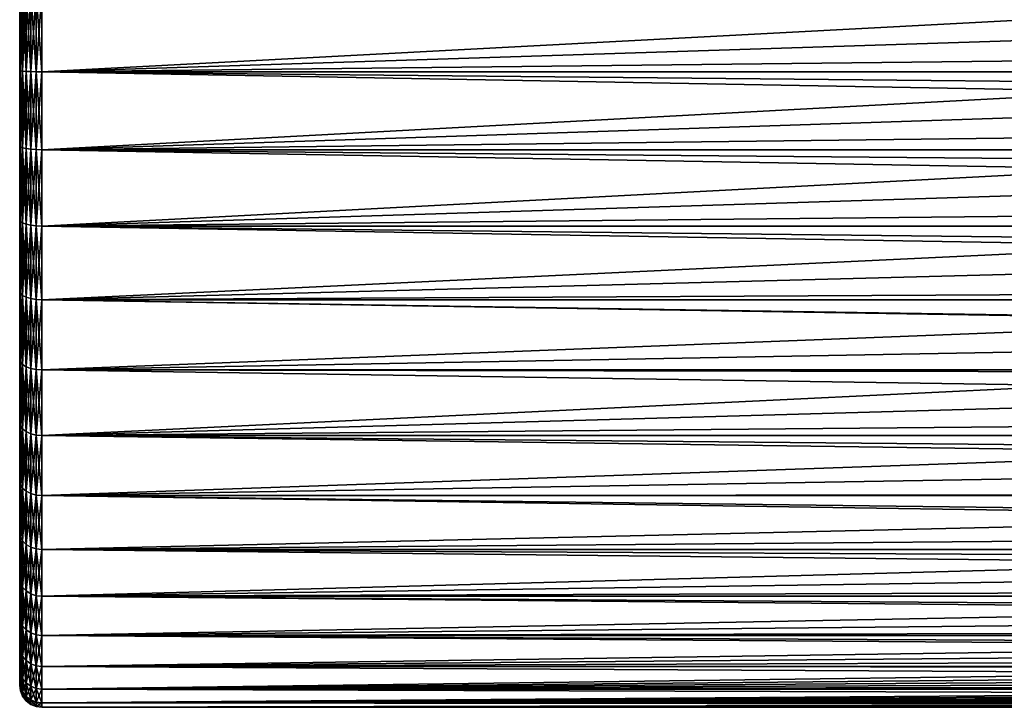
# Model space of a CAD drawing. Header units: metres. Extents: x -160 to 52, y -25 to 25.
# Tile 1 of 166: x -160 to -124, y -24 to 0. Entities that reach past the tile are written whole.
import ezdxf

# ---------------------------------------------------------------- set-up
doc = ezdxf.new("R2010")
doc.units = ezdxf.units.M
doc.layers.add('solid_509094_SW0001', color=7, linetype='CONTINUOUS')

msp = doc.modelspace()

# ---------------------------------------------------------------- linework, layer by layer
at = {"layer": 'solid_509094_SW0001'}
for points in [[(-159.972748, 1.390072, 23.866608), (-160, 1.379268, 23.659805), (-160, -1.379267, 23.659805)], [(-159.972748, -1.390072, 23.866608), (-159.972748, 1.390072, 23.866608), (-160, -1.379267, 23.659805)], [(-159.972748, 1.390072, -23.866608), (-159.972748, -1.390072, -23.866608), (-160, 1.379267, -23.659805)], [(-160, -1.379268, -23.659805), (-160, -1.379267, 23.659805), (-160, 1.379268, 23.659805)], [(-160, 1.379267, -23.659805), (-160, -1.379268, -23.659805), (-160, 1.379268, 23.659805)], [(-159.972748, -1.390072, -23.866608), (-160, -1.379268, -23.659805), (-160, 1.379267, -23.659805)], [(-159.892715, 1.401301, 24.059408), (-159.972748, 1.390072, 23.866608), (-159.972748, -1.390072, 23.866608)], [(-159.892715, -1.401301, 24.059408), (-159.892715, 1.401301, 24.059408), (-159.972748, -1.390072, 23.866608)], [(-159.892715, 1.401301, -24.059408), (-159.892715, -1.401301, -24.059408), (-159.972748, 1.390072, -23.866608)], [(-159.892715, -1.401301, -24.059408), (-159.972748, -1.390072, -23.866608), (-159.972748, 1.390072, -23.866608)], [(-159.765396, 1.410941, 24.224928), (-159.892715, 1.401301, 24.059408), (-159.892715, -1.401301, 24.059408)], [(-159.765396, -1.410941, 24.224928), (-159.765396, 1.410941, 24.224928), (-159.892715, -1.401301, 24.059408)], [(-159.765396, 1.410941, -24.224928), (-159.765396, -1.410941, -24.224928), (-159.892715, 1.401301, -24.059408)], [(-159.765396, -1.410941, -24.224928), (-159.892715, -1.401301, -24.059408), (-159.892715, 1.401301, -24.059408)], [(-159.599457, 1.418335, 24.351866), (-159.765396, 1.410941, 24.224928), (-159.765396, -1.410941, 24.224928)], [(-159.599457, -1.418335, 24.351866), (-159.599457, 1.418335, 24.351866), (-159.765396, -1.410941, 24.224928)], [(-159.599457, 1.418335, -24.351866), (-159.599457, -1.418335, -24.351866), (-159.765396, 1.410941, -24.224928)], [(-159.599457, -1.418335, -24.351866), (-159.765396, -1.410941, -24.224928), (-159.765396, 1.410941, -24.224928)], [(-159.40625, 1.422976, 24.431553), (-159.599457, 1.418335, 24.351866), (-159.599457, -1.418335, 24.351866)], [(-159.40625, -1.422976, 24.431553), (-159.40625, 1.422976, 24.431553), (-159.599457, -1.418335, 24.351866)], [(-159.40625, 1.422976, -24.431553), (-159.40625, -1.422976, -24.431553), (-159.599457, 1.418335, -24.351866)], [(-159.40625, -1.422976, -24.431553), (-159.599457, -1.418335, -24.351866), (-159.599457, 1.418335, -24.351866)], [(-159.40625, 1.422976, -24.431553), (-159.199997, 1.424548, -24.458549), (-159.199997, -1.424548, -24.458549)], [(-159.40625, -1.422976, 24.431553), (-159.199997, -1.424548, 24.458549), (-159.199997, 1.424548, 24.458549)], [(-159.40625, -1.422976, 24.431553), (-159.199997, 1.424548, 24.458549), (-159.40625, 1.422976, 24.431553)], [(-159.40625, 1.422976, -24.431553), (-159.199997, -1.424548, -24.458549), (-159.40625, -1.422976, -24.431553)], [(-159.199997, 1.424548, -24.458549), (-2.2, 1.424548, -24.458549), (-2.2, -1.424548, -24.458549)], [(-159.199997, -1.424548, -24.458549), (-159.199997, 1.424548, -24.458549), (-2.2, -1.424548, -24.458549)], [(-114.552544, 0.929586, 24.482359), (-159.199997, 1.424548, 24.458549), (-159.199997, -1.424548, 24.458549)], [(-114.552544, 0.929586, 24.482359), (-159.199997, -1.424548, 24.458549), (-114.569, 0, 24.5)], [(-114.552544, -0.929586, 24.482359), (-114.569, 0, 24.5), (-159.199997, -1.424548, 24.458549)], [(-114.502769, -1.859722, 24.429316), (-114.552544, -0.929586, 24.482359), (-159.199997, -1.424548, 24.458549)], [(-160, -4.118551, -23.339399), (-160, -4.11855, 23.339399), (-160, -1.379267, 23.659805)], [(-159.972748, -4.151417, 23.543854), (-160, -1.379267, 23.659805), (-160, -4.11855, 23.339399)], [(-160, -1.379268, -23.659805), (-160, -4.118551, -23.339399), (-160, -1.379267, 23.659805)], [(-159.972748, -4.151417, 23.543854), (-159.972748, -1.390072, 23.866608), (-160, -1.379267, 23.659805)], [(-159.972748, -4.151417, -23.543854), (-160, -4.118551, -23.339399), (-160, -1.379268, -23.659805)], [(-159.972748, -1.390072, -23.866608), (-159.972748, -4.151417, -23.543854), (-160, -1.379268, -23.659805)], [(-159.892715, -1.401301, 24.059408), (-159.972748, -1.390072, 23.866608), (-159.972748, -4.151417, 23.543854)], [(-159.892715, -4.184953, -23.734045), (-159.972748, -4.151417, -23.543854), (-159.972748, -1.390072, -23.866608)], [(-159.892715, -1.401301, -24.059408), (-159.892715, -4.184953, -23.734045), (-159.972748, -1.390072, -23.866608)], [(-159.892715, -4.184953, 23.734045), (-159.892715, -1.401301, 24.059408), (-159.972748, -4.151417, 23.543854)], [(-159.765396, -1.410941, 24.224928), (-159.892715, -1.401301, 24.059408), (-159.892715, -4.184953, 23.734045)], [(-159.765396, -4.213744, -23.897327), (-159.892715, -4.184953, -23.734045), (-159.892715, -1.401301, -24.059408)], [(-159.765396, -1.410941, -24.224928), (-159.765396, -4.213744, -23.897327), (-159.892715, -1.401301, -24.059408)], [(-159.765396, -4.213744, 23.897327), (-159.765396, -1.410941, 24.224928), (-159.892715, -4.184953, 23.734045)], [(-159.599457, -1.418335, 24.351866), (-159.765396, -1.410941, 24.224928), (-159.765396, -4.213744, 23.897327)], [(-159.599457, -4.235823, -24.022549), (-159.765396, -4.213744, -23.897327), (-159.765396, -1.410941, -24.224928)], [(-159.599457, -1.418335, -24.351866), (-159.599457, -4.235823, -24.022549), (-159.765396, -1.410941, -24.224928)], [(-159.599457, -4.235823, 24.022549), (-159.599457, -1.418335, 24.351866), (-159.765396, -4.213744, 23.897327)], [(-159.40625, -1.422976, 24.431553), (-159.599457, -1.418335, 24.351866), (-159.599457, -4.235823, 24.022549)], [(-159.40625, -4.249684, -24.101158), (-159.599457, -4.235823, -24.022549), (-159.599457, -1.418335, -24.351866)], [(-159.40625, -1.422976, -24.431553), (-159.40625, -4.249684, -24.101158), (-159.599457, -1.418335, -24.351866)], [(-159.40625, -4.249684, 24.101158), (-159.40625, -1.422976, 24.431553), (-159.599457, -4.235823, 24.022549)], [(-159.40625, -1.422976, -24.431553), (-159.199997, -1.424548, -24.458549), (-159.199997, -4.25438, -24.12779)], [(-159.40625, -1.422976, -24.431553), (-159.199997, -4.25438, -24.12779), (-159.40625, -4.249684, -24.101158)], [(-159.40625, -4.249684, 24.101158), (-159.199997, -1.424548, 24.458549), (-159.40625, -1.422976, 24.431553)], [(-159.40625, -4.249684, 24.101158), (-159.199997, -4.25438, 24.12779), (-159.199997, -1.424548, 24.458549)], [(-159.199997, -1.424548, -24.458549), (-2.2, -1.424548, -24.458549), (-2.2, -4.25438, -24.12779)], [(-159.199997, -4.25438, -24.12779), (-159.199997, -1.424548, -24.458549), (-2.2, -4.25438, -24.12779)], [(-114.502769, -1.859722, 24.429316), (-159.199997, -1.424548, 24.458549), (-159.199997, -4.25438, 24.12779)], [(-114.420036, -2.787105, 24.340954), (-114.502769, -1.859722, 24.429316), (-159.199997, -4.25438, 24.12779)], [(-114.302589, -3.720078, 24.215925), (-114.420036, -2.787105, 24.340954), (-159.199997, -4.25438, 24.12779)], [(-114.150063, -4.659056, 24.052925), (-114.302589, -3.720078, 24.215925), (-159.199997, -4.25438, 24.12779)], [(-160, -6.802043, -22.702885), (-160, -6.802042, 22.702887), (-160, -4.11855, 23.339399)], [(-159.972748, -6.856621, 22.902708), (-160, -4.11855, 23.339399), (-160, -6.802042, 22.702887)], [(-160, -4.118551, -23.339399), (-160, -6.802043, -22.702885), (-160, -4.11855, 23.339399)], [(-159.972748, -6.856621, 22.902708), (-159.972748, -4.151417, 23.543854), (-160, -4.11855, 23.339399)], [(-159.972748, -6.856621, -22.902708), (-160, -6.802043, -22.702885), (-160, -4.118551, -23.339399)], [(-159.972748, -4.151417, -23.543854), (-159.972748, -6.856621, -22.902708), (-160, -4.118551, -23.339399)], [(-159.892715, -4.184953, 23.734045), (-159.972748, -4.151417, 23.543854), (-159.972748, -6.856621, 22.902708)], [(-159.892715, -6.91201, -23.087721), (-159.972748, -6.856621, -22.902708), (-159.972748, -4.151417, -23.543854)], [(-159.892715, -4.184953, -23.734045), (-159.892715, -6.91201, -23.087721), (-159.972748, -4.151417, -23.543854)], [(-159.892715, -6.91201, 23.087721), (-159.892715, -4.184953, 23.734045), (-159.972748, -6.856621, 22.902708)], [(-159.765396, -4.213744, 23.897327), (-159.892715, -4.184953, 23.734045), (-159.892715, -6.91201, 23.087721)], [(-159.765396, -6.959562, -23.246555), (-159.892715, -6.91201, -23.087721), (-159.892715, -4.184953, -23.734045)], [(-159.765396, -4.213744, -23.897327), (-159.765396, -6.959562, -23.246555), (-159.892715, -4.184953, -23.734045)], [(-159.765396, -6.959562, 23.246555), (-159.765396, -4.213744, 23.897327), (-159.892715, -6.91201, 23.087721)], [(-159.599457, -4.235823, 24.022549), (-159.765396, -4.213744, 23.897327), (-159.765396, -6.959562, 23.246555)], [(-159.599457, -6.99603, -23.368366), (-159.765396, -6.959562, -23.246555), (-159.765396, -4.213744, -23.897327)], [(-159.599457, -4.235823, -24.022549), (-159.599457, -6.99603, -23.368366), (-159.765396, -4.213744, -23.897327)], [(-159.599457, -6.99603, 23.368366), (-159.599457, -4.235823, 24.022549), (-159.765396, -6.959562, 23.246555)], [(-159.40625, -4.249684, 24.101158), (-159.599457, -4.235823, 24.022549), (-159.599457, -6.99603, 23.368366)], [(-159.40625, -7.018923, -23.444836), (-159.599457, -6.99603, -23.368366), (-159.599457, -4.235823, -24.022549)], [(-159.40625, -4.249684, -24.101158), (-159.40625, -7.018923, -23.444836), (-159.599457, -4.235823, -24.022549)], [(-159.40625, -7.018923, 23.444836), (-159.40625, -4.249684, 24.101158), (-159.599457, -6.99603, 23.368366)], [(-159.40625, -4.249684, -24.101158), (-159.199997, -4.25438, -24.12779), (-159.199997, -7.026679, -23.470743)], [(-159.40625, -4.249684, -24.101158), (-159.199997, -7.026679, -23.470743), (-159.40625, -7.018923, -23.444836)], [(-159.40625, -7.018923, 23.444836), (-159.199997, -4.25438, 24.12779), (-159.40625, -4.249684, 24.101158)], [(-159.40625, -7.018923, 23.444836), (-159.199997, -7.026679, 23.470743), (-159.199997, -4.25438, 24.12779)], [(-159.199997, -4.25438, -24.12779), (-2.2, -4.25438, -24.12779), (-2.2, -7.026679, -23.470743)], [(-159.199997, -7.026679, -23.470743), (-159.199997, -4.25438, -24.12779), (-2.2, -7.026679, -23.470743)], [(-114.150063, -4.659056, 24.052925), (-159.199997, -4.25438, 24.12779), (-159.199997, -7.026679, 23.470743)], [(-113.961075, -5.610313, 23.848991), (-114.150063, -4.659056, 24.052925), (-159.199997, -7.026679, 23.470743)], [(-113.735527, -6.571853, 23.602135), (-113.961075, -5.610313, 23.848991), (-159.199997, -7.026679, 23.470743)], [(-113.473557, -7.535533, 23.312351), (-113.735527, -6.571853, 23.602135), (-159.199997, -7.026679, 23.470743)], [(-160, -9.393954, -21.758732), (-160, -9.393953, 21.758732), (-160, -6.802042, 22.702887)], [(-159.972748, -9.469101, 21.951843), (-160, -6.802042, 22.702887), (-160, -9.393953, 21.758732)], [(-160, -6.802043, -22.702885), (-160, -9.393954, -21.758732), (-160, -6.802042, 22.702887)], [(-159.972748, -9.469101, 21.951843), (-159.972748, -6.856621, 22.902708), (-160, -6.802042, 22.702887)], [(-159.972748, -9.469101, -21.951843), (-160, -9.393954, -21.758732), (-160, -6.802043, -22.702885)], [(-159.972748, -6.856621, -22.902708), (-159.972748, -9.469101, -21.951843), (-160, -6.802043, -22.702885)], [(-159.892715, -6.91201, 23.087721), (-159.972748, -6.856621, 22.902708), (-159.972748, -9.469101, 21.951843)], [(-159.892715, -9.545594, -22.129175), (-159.972748, -9.469101, -21.951843), (-159.972748, -6.856621, -22.902708)], [(-159.892715, -6.91201, -23.087721), (-159.892715, -9.545594, -22.129175), (-159.972748, -6.856621, -22.902708)], [(-159.892715, -9.545594, 22.129175), (-159.892715, -6.91201, 23.087721), (-159.972748, -9.469101, 21.951843)], [(-159.765396, -6.959562, 23.246555), (-159.892715, -6.91201, 23.087721), (-159.892715, -9.545594, 22.129175)], [(-159.765396, -9.611264, -22.281416), (-159.892715, -9.545594, -22.129175), (-159.892715, -6.91201, -23.087721)], [(-159.765396, -6.959562, -23.246555), (-159.765396, -9.611264, -22.281416), (-159.892715, -6.91201, -23.087721)], [(-159.765396, -9.611264, 22.281416), (-159.765396, -6.959562, 23.246555), (-159.892715, -9.545594, 22.129175)], [(-159.599457, -6.99603, 23.368366), (-159.765396, -6.959562, 23.246555), (-159.765396, -9.611264, 22.281416)], [(-159.599457, -9.661627, -22.398169), (-159.765396, -9.611264, -22.281416), (-159.765396, -6.959562, -23.246555)], [(-159.599457, -6.99603, -23.368366), (-159.599457, -9.661627, -22.398169), (-159.765396, -6.959562, -23.246555)], [(-159.599457, -9.661627, 22.398169), (-159.599457, -6.99603, 23.368366), (-159.765396, -9.611264, 22.281416)], [(-159.40625, -7.018923, 23.444836), (-159.599457, -6.99603, 23.368366), (-159.599457, -9.661627, 22.398169)], [(-159.40625, -9.693243, -22.471464), (-159.599457, -9.661627, -22.398169), (-159.599457, -6.99603, -23.368366)], [(-159.40625, -7.018923, -23.444836), (-159.40625, -9.693243, -22.471464), (-159.599457, -6.99603, -23.368366)], [(-159.40625, -9.693243, 22.471464), (-159.40625, -7.018923, 23.444836), (-159.599457, -9.661627, 22.398169)], [(-159.40625, -7.018923, -23.444836), (-159.199997, -7.026679, -23.470743), (-159.199997, -9.703955, -22.496294)], [(-159.40625, -7.018923, -23.444836), (-159.199997, -9.703955, -22.496294), (-159.40625, -9.693243, -22.471464)], [(-159.40625, -9.693243, 22.471464), (-159.199997, -7.026679, 23.470743), (-159.40625, -7.018923, 23.444836)], [(-159.40625, -9.693243, 22.471464), (-159.199997, -9.703955, 22.496294), (-159.199997, -7.026679, 23.470743)], [(-159.199997, -7.026679, -23.470743), (-2.2, -7.026679, -23.470743), (-2.2, -9.703955, -22.496294)], [(-159.199997, -9.703955, -22.496294), (-159.199997, -7.026679, -23.470743), (-2.2, -9.703955, -22.496294)], [(-113.473557, -7.535533, 23.312351), (-159.199997, -7.026679, 23.470743), (-159.199997, -9.703955, 22.496294)], [(-113.175003, -8.500261, 22.978153), (-113.473557, -7.535533, 23.312351), (-159.199997, -9.703955, 22.496294)], [(-112.839523, -9.465362, 22.597719), (-113.175003, -8.500261, 22.978153), (-159.199997, -9.703955, 22.496294)], [(-160, -11.85817, -20.520082), (-160, -11.858169, 20.520084), (-160, -9.393953, 21.758732)], [(-159.972748, -11.953527, 20.704117), (-160, -9.393953, 21.758732), (-160, -11.858169, 20.520084)], [(-160, -9.393954, -21.758732), (-160, -11.85817, -20.520082), (-160, -9.393953, 21.758732)], [(-159.972748, -11.953527, 20.704117), (-159.972748, -9.469101, 21.951843), (-160, -9.393953, 21.758732)], [(-159.972748, -11.953527, -20.704117), (-160, -11.85817, -20.520082), (-160, -9.393954, -21.758732)], [(-159.972748, -9.469101, -21.951843), (-159.972748, -11.953527, -20.704117), (-160, -9.393954, -21.758732)], [(-159.892715, -9.545594, 22.129175), (-159.972748, -9.469101, 21.951843), (-159.972748, -11.953527, 20.704117)], [(-159.892715, -12.050091, -20.871368), (-159.972748, -11.953527, -20.704117), (-159.972748, -9.469101, -21.951843)], [(-159.892715, -9.545594, -22.129175), (-159.892715, -12.050091, -20.871368), (-159.972748, -9.469101, -21.951843)], [(-159.892715, -12.050091, 20.871368), (-159.892715, -9.545594, 22.129175), (-159.972748, -11.953527, 20.704117)], [(-159.765396, -9.611264, 22.281416), (-159.892715, -9.545594, 22.129175), (-159.892715, -12.050091, 20.871368)], [(-159.765396, -12.132991, -21.014956), (-159.892715, -12.050091, -20.871368), (-159.892715, -9.545594, -22.129175)], [(-159.765396, -9.611264, -22.281416), (-159.765396, -12.132991, -21.014956), (-159.892715, -9.545594, -22.129175)], [(-159.765396, -12.132991, 21.014956), (-159.765396, -9.611264, 22.281416), (-159.892715, -12.050091, 20.871368)], [(-159.599457, -9.661627, 22.398169), (-159.765396, -9.611264, 22.281416), (-159.765396, -12.132991, 21.014956)], [(-159.599457, -12.196568, -21.125074), (-159.765396, -12.132991, -21.014956), (-159.765396, -9.611264, -22.281416)], [(-159.599457, -9.661627, -22.398169), (-159.599457, -12.196568, -21.125074), (-159.765396, -9.611264, -22.281416)], [(-112.466858, -10.428397, 22.169765), (-112.839523, -9.465362, 22.597719), (-159.199997, -9.703955, 22.496294)], [(-159.599457, -12.196568, 21.125074), (-159.599457, -9.661627, 22.398169), (-159.765396, -12.132991, 21.014956)], [(-159.40625, -9.693243, 22.471464), (-159.599457, -9.661627, 22.398169), (-159.599457, -12.196568, 21.125074)], [(-159.40625, -12.236479, -21.194202), (-159.599457, -12.196568, -21.125074), (-159.599457, -9.661627, -22.398169)], [(-159.40625, -9.693243, -22.471464), (-159.40625, -12.236479, -21.194202), (-159.599457, -9.661627, -22.398169)], [(-159.40625, -12.236479, 21.194202), (-159.40625, -9.693243, 22.471464), (-159.599457, -12.196568, 21.125074)], [(-159.40625, -9.693243, -22.471464), (-159.199997, -9.703955, -22.496294), (-159.199997, -12.25, -21.217623)], [(-159.40625, -9.693243, -22.471464), (-159.199997, -12.25, -21.217623), (-159.40625, -12.236479, -21.194202)], [(-159.40625, -12.236479, 21.194202), (-159.199997, -9.703955, 22.496294), (-159.40625, -9.693243, 22.471464)], [(-159.40625, -12.236479, 21.194202), (-159.199997, -12.25, 21.217623), (-159.199997, -9.703955, 22.496294)], [(-159.199997, -9.703955, -22.496294), (-2.2, -9.703955, -22.496294), (-2.2, -12.25, -21.217623)], [(-159.199997, -12.25, -21.217623), (-159.199997, -9.703955, -22.496294), (-2.2, -12.25, -21.217623)], [(-112.466858, -10.428397, 22.169765), (-159.199997, -9.703955, 22.496294), (-159.199997, -12.25, 21.217623)], [(-112.056503, -11.387848, 21.692554), (-112.466858, -10.428397, 22.169765), (-159.199997, -12.25, 21.217623)], [(-111.608826, -12.338298, 21.166397), (-112.056503, -11.387848, 21.692554), (-159.199997, -12.25, 21.217623)], [(-160, -14.16172, -19.00354), (-160, -14.161719, 19.00354), (-160, -11.858169, 20.520084)], [(-159.972748, -14.276303, 19.176403), (-160, -11.858169, 20.520084), (-160, -14.161719, 19.00354)], [(-160, -11.85817, -20.520082), (-160, -14.16172, -19.00354), (-160, -11.858169, 20.520084)], [(-159.972748, -14.276303, 19.176403), (-159.972748, -11.953527, 20.704117), (-160, -11.858169, 20.520084)], [(-159.972748, -14.276303, -19.176403), (-160, -14.16172, -19.00354), (-160, -11.85817, -20.520082)], [(-159.972748, -11.953527, -20.704117), (-159.972748, -14.276303, -19.176403), (-160, -11.85817, -20.520082)], [(-159.892715, -12.050091, 20.871368), (-159.972748, -11.953527, 20.704117), (-159.972748, -14.276303, 19.176403)], [(-159.892715, -14.39163, -19.331314), (-159.972748, -14.276303, -19.176403), (-159.972748, -11.953527, -20.704117)], [(-159.892715, -12.050091, -20.871368), (-159.892715, -14.39163, -19.331314), (-159.972748, -11.953527, -20.704117)], [(-159.892715, -14.39163, 19.331314), (-159.892715, -12.050091, 20.871368), (-159.972748, -14.276303, 19.176403)], [(-159.765396, -12.132991, 21.014956), (-159.892715, -12.050091, 20.871368), (-159.892715, -14.39163, 19.331314)], [(-159.765396, -14.49064, -19.464306), (-159.892715, -14.39163, -19.331314), (-159.892715, -12.050091, -20.871368)], [(-159.765396, -12.132991, -21.014956), (-159.765396, -14.49064, -19.464306), (-159.892715, -12.050091, -20.871368)], [(-159.765396, -14.49064, 19.464306), (-159.765396, -12.132991, 21.014956), (-159.892715, -14.39163, 19.331314)], [(-159.599457, -12.196568, 21.125074), (-159.765396, -12.132991, 21.014956), (-159.765396, -14.49064, 19.464306)], [(-159.599457, -14.566569, -19.566299), (-159.765396, -14.49064, -19.464306), (-159.765396, -12.132991, -21.014956)], [(-159.599457, -12.196568, -21.125074), (-159.599457, -14.566569, -19.566299), (-159.765396, -12.132991, -21.014956)], [(-159.599457, -14.566569, 19.566299), (-159.599457, -12.196568, 21.125074), (-159.765396, -14.49064, 19.464306)], [(-159.40625, -12.236479, 21.194202), (-159.599457, -12.196568, 21.125074), (-159.599457, -14.566569, 19.566299)], [(-159.40625, -14.614237, -19.630327), (-159.599457, -14.566569, -19.566299), (-159.599457, -12.196568, -21.125074)], [(-159.40625, -12.236479, -21.194202), (-159.40625, -14.614237, -19.630327), (-159.599457, -12.196568, -21.125074)], [(-159.40625, -14.614237, 19.630327), (-159.40625, -12.236479, 21.194202), (-159.599457, -14.566569, 19.566299)], [(-159.40625, -12.236479, -21.194202), (-159.199997, -12.25, -21.217623), (-159.199997, -14.630385, -19.652018)], [(-159.40625, -12.236479, -21.194202), (-159.199997, -14.630385, -19.652018), (-159.40625, -14.614237, -19.630327)], [(-159.40625, -14.614237, 19.630327), (-159.199997, -12.25, 21.217623), (-159.40625, -12.236479, 21.194202)], [(-159.40625, -14.614237, 19.630327), (-159.199997, -14.630385, 19.652018), (-159.199997, -12.25, 21.217623)], [(-159.199997, -12.25, -21.217623), (-2.2, -12.25, -21.217623), (-2.2, -14.630385, -19.652018)], [(-159.199997, -14.630385, -19.652018), (-159.199997, -12.25, -21.217623), (-2.2, -14.630385, -19.652018)], [(-111.608826, -12.338298, 21.166397), (-159.199997, -12.25, 21.217623), (-159.199997, -14.630385, 19.652018)], [(-111.123756, -13.276428, 20.590931), (-111.608826, -12.338298, 21.166397), (-159.199997, -14.630385, 19.652018)], [(-110.602425, -14.195172, 19.968653), (-111.123756, -13.276428, 20.590931), (-159.199997, -14.630385, 19.652018)], [(-160, -16.273785, -17.22942), (-160, -16.273785, 17.22942), (-160, -14.161719, 19.00354)], [(-159.972748, -16.406017, 17.389362), (-160, -14.161719, 19.00354), (-160, -16.273785, 17.22942)], [(-160, -14.16172, -19.00354), (-160, -16.273785, -17.22942), (-160, -14.161719, 19.00354)], [(-159.972748, -16.406017, 17.389362), (-159.972748, -14.276303, 19.176403), (-160, -14.161719, 19.00354)], [(-159.972748, -16.406017, -17.389362), (-160, -16.273785, -17.22942), (-160, -14.16172, -19.00354)], [(-159.972748, -14.276303, -19.176403), (-159.972748, -16.406017, -17.389362), (-160, -14.16172, -19.00354)], [(-159.892715, -14.39163, 19.331314), (-159.972748, -14.276303, 19.176403), (-159.972748, -16.406017, 17.389362)], [(-159.892715, -16.538548, -17.529837), (-159.972748, -16.406017, -17.389362), (-159.972748, -14.276303, -19.176403)], [(-159.892715, -14.39163, -19.331314), (-159.892715, -16.538548, -17.529837), (-159.972748, -14.276303, -19.176403)], [(-110.045029, -15.091252, 19.300365), (-110.602425, -14.195172, 19.968653), (-159.199997, -14.630385, 19.652018)], [(-159.892715, -16.538548, 17.529837), (-159.892715, -14.39163, 19.331314), (-159.972748, -16.406017, 17.389362)], [(-159.765396, -14.49064, 19.464306), (-159.892715, -14.39163, 19.331314), (-159.892715, -16.538548, 17.529837)], [(-159.765396, -16.652327, -17.650434), (-159.892715, -16.538548, -17.529837), (-159.892715, -14.39163, -19.331314)], [(-159.765396, -14.49064, -19.464306), (-159.765396, -16.652327, -17.650434), (-159.892715, -14.39163, -19.331314)], [(-159.765396, -16.652327, 17.650434), (-159.765396, -14.49064, 19.464306), (-159.892715, -16.538548, 17.529837)], [(-159.599457, -14.566569, 19.566299), (-159.765396, -14.49064, 19.464306), (-159.765396, -16.652327, 17.650434)], [(-159.599457, -16.739584, -17.742924), (-159.765396, -16.652327, -17.650434), (-159.765396, -14.49064, -19.464306)], [(-159.599457, -14.566569, -19.566299), (-159.599457, -16.739584, -17.742924), (-159.765396, -14.49064, -19.464306)], [(-159.599457, -16.739584, 17.742924), (-159.599457, -14.566569, 19.566299), (-159.765396, -16.652327, 17.650434)], [(-159.40625, -14.614237, 19.630327), (-159.599457, -14.566569, 19.566299), (-159.599457, -16.739584, 17.742924)], [(-159.40625, -16.794363, -17.800983), (-159.599457, -16.739584, -17.742924), (-159.599457, -14.566569, -19.566299)], [(-159.40625, -14.614237, -19.630327), (-159.40625, -16.794363, -17.800983), (-159.599457, -14.566569, -19.566299)], [(-159.40625, -16.794363, 17.800983), (-159.40625, -14.614237, 19.630327), (-159.599457, -16.739584, 17.742924)], [(-159.40625, -14.614237, -19.630327), (-159.199997, -14.630385, -19.652018), (-159.199997, -16.81292, -17.820654)], [(-159.40625, -14.614237, -19.630327), (-159.199997, -16.81292, -17.820654), (-159.40625, -16.794363, -17.800983)], [(-159.40625, -16.794363, 17.800983), (-159.199997, -14.630385, 19.652018), (-159.40625, -14.614237, 19.630327)], [(-159.40625, -16.794363, 17.800983), (-159.199997, -16.81292, 17.820654), (-159.199997, -14.630385, 19.652018)], [(-159.199997, -14.630385, -19.652018), (-2.2, -14.630385, -19.652018), (-2.2, -16.81292, -17.820654)], [(-159.199997, -16.81292, -17.820654), (-159.199997, -14.630385, -19.652018), (-2.2, -16.81292, -17.820654)], [(-110.045029, -15.091252, 19.300365), (-159.199997, -14.630385, 19.652018), (-159.199997, -16.81292, 17.820654)], [(-109.452339, -15.957587, 18.590466), (-110.045029, -15.091252, 19.300365), (-159.199997, -16.81292, 17.820654)], [(-108.824669, -16.791216, 17.841106), (-109.452339, -15.957587, 18.590466), (-159.199997, -16.81292, 17.820654)], [(-160, -18.165401, -15.221964), (-160, -18.165401, 15.221965), (-160, -16.273785, 17.22942)], [(-159.972748, -18.313868, 15.367159), (-160, -16.273785, 17.22942), (-160, -18.165401, 15.221965)], [(-160, -16.273785, -17.22942), (-160, -18.165401, -15.221964), (-160, -16.273785, 17.22942)], [(-159.972748, -18.313868, 15.367159), (-159.972748, -16.406017, 17.389362), (-160, -16.273785, 17.22942)], [(-159.972748, -18.313868, -15.367159), (-160, -18.165401, -15.221964), (-160, -16.273785, -17.22942)], [(-159.972748, -16.406017, -17.389362), (-159.972748, -18.313868, -15.367159), (-160, -16.273785, -17.22942)], [(-159.892715, -16.538548, 17.529837), (-159.972748, -16.406017, 17.389362), (-159.972748, -18.313868, 15.367159)], [(-159.892715, -18.461809, -15.491298), (-159.972748, -18.313868, -15.367159), (-159.972748, -16.406017, -17.389362)], [(-159.892715, -16.538548, -17.529837), (-159.892715, -18.461809, -15.491298), (-159.972748, -16.406017, -17.389362)], [(-159.892715, -18.461809, 15.491298), (-159.892715, -16.538548, 17.529837), (-159.972748, -18.313868, 15.367159)], [(-159.765396, -16.652327, 17.650434), (-159.892715, -16.538548, 17.529837), (-159.892715, -18.461809, 15.491298)], [(-159.765396, -18.58882, -15.597873), (-159.892715, -18.461809, -15.491298), (-159.892715, -16.538548, -17.529837)], [(-159.765396, -16.652327, -17.650434), (-159.765396, -18.58882, -15.597873), (-159.892715, -16.538548, -17.529837)], [(-159.765396, -18.58882, 15.597873), (-159.765396, -16.652327, 17.650434), (-159.892715, -18.461809, 15.491298)], [(-159.599457, -16.739584, 17.742924), (-159.765396, -16.652327, 17.650434), (-159.765396, -18.58882, 15.597873)], [(-159.599457, -18.686226, -15.679605), (-159.765396, -18.58882, -15.597873), (-159.765396, -16.652327, -17.650434)], [(-159.599457, -16.739584, -17.742924), (-159.599457, -18.686226, -15.679605), (-159.765396, -16.652327, -17.650434)], [(-159.599457, -18.686226, 15.679605), (-159.599457, -16.739584, 17.742924), (-159.765396, -18.58882, 15.597873)], [(-159.40625, -16.794363, 17.800983), (-159.599457, -16.739584, 17.742924), (-159.599457, -18.686226, 15.679605)], [(-159.40625, -18.747374, -15.730913), (-159.599457, -18.686226, -15.679605), (-159.599457, -16.739584, -17.742924)], [(-159.40625, -16.794363, -17.800983), (-159.40625, -18.747374, -15.730913), (-159.599457, -16.739584, -17.742924)], [(-159.40625, -18.747374, 15.730913), (-159.40625, -16.794363, 17.800983), (-159.599457, -18.686226, 15.679605)], [(-159.40625, -16.794363, -17.800983), (-159.199997, -16.81292, -17.820654), (-159.199997, -18.768089, -15.748297)], [(-159.40625, -16.794363, -17.800983), (-159.199997, -18.768089, -15.748297), (-159.40625, -18.747374, -15.730913)], [(-159.40625, -18.747374, 15.730913), (-159.199997, -16.81292, 17.820654), (-159.40625, -16.794363, 17.800983)], [(-108.164635, -17.583805, 17.060474), (-108.824669, -16.791216, 17.841106), (-159.199997, -16.81292, 17.820654)], [(-159.40625, -18.747374, 15.730913), (-159.199997, -18.768089, 15.748297), (-159.199997, -16.81292, 17.820654)], [(-159.199997, -16.81292, -17.820654), (-2.2, -16.81292, -17.820654), (-2.2, -18.768089, -15.748297)], [(-159.199997, -18.768089, -15.748297), (-159.199997, -16.81292, -17.820654), (-2.2, -18.768089, -15.748297)], [(-108.164635, -17.583805, 17.060474), (-159.199997, -16.81292, 17.820654), (-159.199997, -18.768089, 15.748297)], [(-107.471863, -18.333582, 16.252069), (-108.164635, -17.583805, 17.060474), (-159.199997, -18.768089, 15.748297)], [(-160, -19.810955, -13.008268), (-160, -19.810955, 13.008269), (-160, -18.165401, 15.221965)], [(-159.972748, -19.974052, 13.137141), (-160, -18.165401, 15.221965), (-160, -19.810955, 13.008269)], [(-160, -18.165401, -15.221964), (-160, -19.810955, -13.008268), (-160, -18.165401, 15.221965)], [(-159.972748, -19.974052, 13.137141), (-159.972748, -18.313868, 15.367159), (-160, -18.165401, 15.221965)], [(-159.972748, -19.974052, -13.137141), (-160, -19.810955, -13.008268), (-160, -18.165401, -15.221964)], [(-159.972748, -18.313868, -15.367159), (-159.972748, -19.974052, -13.137141), (-160, -18.165401, -15.221964)], [(-159.892715, -18.461809, 15.491298), (-159.972748, -18.313868, 15.367159), (-159.972748, -19.974052, 13.137141)], [(-159.892715, -20.135408, -13.243266), (-159.972748, -19.974052, -13.137141), (-159.972748, -18.313868, -15.367159)], [(-159.892715, -18.461809, -15.491298), (-159.892715, -20.135408, -13.243266), (-159.972748, -18.313868, -15.367159)], [(-159.892715, -20.135408, 13.243266), (-159.892715, -18.461809, 15.491298), (-159.972748, -19.974052, 13.137141)], [(-159.765396, -18.58882, 15.597873), (-159.892715, -18.461809, 15.491298), (-159.892715, -20.135408, 13.243266)], [(-159.765396, -20.273932, -13.334374), (-159.892715, -20.135408, -13.243266), (-159.892715, -18.461809, -15.491298)], [(-159.765396, -18.58882, -15.597873), (-159.765396, -20.273932, -13.334374), (-159.892715, -18.461809, -15.491298)], [(-106.745491, -19.036865, 15.422315), (-107.471863, -18.333582, 16.252069), (-159.199997, -18.768089, 15.748297)], [(-159.765396, -20.273932, 13.334374), (-159.765396, -18.58882, 15.597873), (-159.892715, -20.135408, 13.243266)], [(-159.599457, -18.686226, 15.679605), (-159.765396, -18.58882, 15.597873), (-159.765396, -20.273932, 13.334374)], [(-159.599457, -20.380167, -13.404246), (-159.765396, -20.273932, -13.334374), (-159.765396, -18.58882, -15.597873)], [(-159.599457, -18.686226, -15.679605), (-159.599457, -20.380167, -13.404246), (-159.765396, -18.58882, -15.597873)], [(-159.599457, -20.380167, 13.404246), (-159.599457, -18.686226, 15.679605), (-159.765396, -20.273932, 13.334374)], [(-159.40625, -18.747374, 15.730913), (-159.599457, -18.686226, 15.679605), (-159.599457, -20.380167, 13.404246)], [(-159.40625, -20.446857, -13.44811), (-159.599457, -20.380167, -13.404246), (-159.599457, -18.686226, -15.679605)], [(-159.40625, -18.747374, -15.730913), (-159.40625, -20.446857, -13.44811), (-159.599457, -18.686226, -15.679605)], [(-159.40625, -20.446857, 13.44811), (-159.40625, -18.747374, 15.730913), (-159.599457, -20.380167, 13.404246)], [(-159.40625, -18.747374, -15.730913), (-159.199997, -18.768089, -15.748297), (-159.199997, -20.469452, -13.46297)], [(-159.40625, -18.747374, -15.730913), (-159.199997, -20.469452, -13.46297), (-159.40625, -20.446857, -13.44811)], [(-159.40625, -20.446857, 13.44811), (-159.199997, -18.768089, 15.748297), (-159.40625, -18.747374, 15.730913)], [(-159.40625, -20.446857, 13.44811), (-159.199997, -20.469452, 13.46297), (-159.199997, -18.768089, 15.748297)], [(-159.199997, -18.768089, -15.748297), (-2.2, -18.768089, -15.748297), (-2.2, -20.469452, -13.46297)], [(-159.199997, -20.469452, -13.46297), (-159.199997, -18.768089, -15.748297), (-2.2, -20.469452, -13.46297)], [(-106.745491, -19.036865, 15.422315), (-159.199997, -18.768089, 15.748297), (-159.199997, -20.469452, 13.46297)], [(-105.987801, -19.69051, 14.57854), (-106.745491, -19.036865, 15.422315), (-159.199997, -20.469452, 13.46297)], [(-160, -21.187626, -10.619515), (-160, -21.187626, 10.619515), (-160, -19.810955, 13.008269)], [(-159.972748, -21.364124, 10.729466), (-160, -19.810955, 13.008269), (-160, -21.187626, 10.619515)], [(-160, -19.810955, -13.008268), (-160, -21.187626, -10.619515), (-160, -19.810955, 13.008269)], [(-159.972748, -21.364124, 10.729466), (-159.972748, -19.974052, 13.137141), (-160, -19.810955, 13.008269)], [(-159.972748, -21.364124, -10.729466), (-160, -21.187626, -10.619515), (-160, -19.810955, -13.008268)], [(-159.972748, -19.974052, -13.137141), (-159.972748, -21.364124, -10.729466), (-160, -19.810955, -13.008268)], [(-159.892715, -20.135408, 13.243266), (-159.972748, -19.974052, 13.137141), (-159.972748, -21.364124, 10.729466)], [(-159.892715, -21.536709, -10.816142), (-159.972748, -21.364124, -10.729466), (-159.972748, -19.974052, -13.137141)], [(-159.892715, -20.135408, -13.243266), (-159.892715, -21.536709, -10.816142), (-159.972748, -19.974052, -13.137141)], [(-105.201424, -20.291767, 13.72932), (-105.987801, -19.69051, 14.57854), (-159.199997, -20.469452, 13.46297)], [(-159.892715, -21.536709, 10.816142), (-159.892715, -20.135408, 13.243266), (-159.972748, -21.364124, 10.729466)], [(-159.765396, -20.273932, 13.334374), (-159.892715, -20.135408, 13.243266), (-159.892715, -21.536709, 10.816142)], [(-159.765396, -21.684874, -10.890553), (-159.892715, -21.536709, -10.816142), (-159.892715, -20.135408, -13.243266)], [(-159.765396, -20.273932, -13.334374), (-159.765396, -21.684874, -10.890553), (-159.892715, -20.135408, -13.243266)], [(-159.765396, -21.684874, 10.890553), (-159.765396, -20.273932, 13.334374), (-159.892715, -21.536709, 10.816142)], [(-159.599457, -20.380167, 13.404246), (-159.765396, -20.273932, 13.334374), (-159.765396, -21.684874, 10.890553)], [(-159.599457, -21.7985, -10.947618), (-159.765396, -21.684874, -10.890553), (-159.765396, -20.273932, -13.334374)], [(-159.599457, -20.380167, -13.404246), (-159.599457, -21.7985, -10.947618), (-159.765396, -20.273932, -13.334374)], [(-104.385117, -20.84009, 12.881797), (-105.201424, -20.291767, 13.72932), (-159.199997, -20.469452, 13.46297)], [(-159.599457, -21.7985, 10.947618), (-159.599457, -20.380167, 13.404246), (-159.765396, -21.684874, 10.890553)], [(-159.40625, -20.446857, 13.44811), (-159.599457, -20.380167, 13.404246), (-159.599457, -21.7985, 10.947618)], [(-159.40625, -21.869833, -10.983443), (-159.599457, -21.7985, -10.947618), (-159.599457, -20.380167, -13.404246)], [(-159.40625, -20.446857, -13.44811), (-159.40625, -21.869833, -10.983443), (-159.599457, -20.380167, -13.404246)], [(-159.40625, -21.869833, 10.983443), (-159.40625, -20.446857, 13.44811), (-159.599457, -21.7985, 10.947618)], [(-159.40625, -20.446857, -13.44811), (-159.199997, -20.469452, -13.46297), (-159.199997, -21.893999, -10.99558)], [(-159.40625, -20.446857, -13.44811), (-159.199997, -21.893999, -10.99558), (-159.40625, -21.869833, -10.983443)], [(-159.40625, -21.869833, 10.983443), (-159.199997, -20.469452, 13.46297), (-159.40625, -20.446857, 13.44811)], [(-159.40625, -21.869833, 10.983443), (-159.199997, -21.893999, 10.99558), (-159.199997, -20.469452, 13.46297)], [(-159.199997, -20.469452, -13.46297), (-2.2, -20.469452, -13.46297), (-2.2, -21.893999, -10.99558)], [(-159.199997, -21.893999, -10.99558), (-159.199997, -20.469452, -13.46297), (-2.2, -21.893999, -10.99558)], [(-104.385117, -20.84009, 12.881797), (-159.199997, -20.469452, 13.46297), (-159.199997, -21.893999, 10.99558)], [(-103.536858, -21.337439, 12.040087), (-104.385117, -20.84009, 12.881797), (-159.199997, -21.893999, 10.99558)], [(-160, -22.277819, -8.086336), (-160, -22.277817, 8.086337), (-160, -21.187626, 10.619515)], [(-159.972748, -22.465282, 8.176695), (-160, -21.187626, 10.619515), (-160, -22.277817, 8.086337)], [(-160, -21.187626, -10.619515), (-160, -22.277819, -8.086336), (-160, -21.187626, 10.619515)], [(-159.972748, -22.465282, 8.176695), (-159.972748, -21.364124, 10.729466), (-160, -21.187626, 10.619515)], [(-159.972748, -22.465282, -8.176695), (-160, -22.277819, -8.086336), (-160, -21.187626, -10.619515)], [(-159.972748, -21.364124, -10.729466), (-159.972748, -22.465282, -8.176695), (-160, -21.187626, -10.619515)], [(-159.892715, -21.536709, 10.816142), (-159.972748, -21.364124, 10.729466), (-159.972748, -22.465282, 8.176695)], [(-159.892715, -22.646763, -8.242747), (-159.972748, -22.465282, -8.176695), (-159.972748, -21.364124, -10.729466)], [(-159.892715, -21.536709, -10.816142), (-159.892715, -22.646763, -8.242747), (-159.972748, -21.364124, -10.729466)], [(-102.668282, -21.779074, 11.221496), (-103.536858, -21.337439, 12.040087), (-159.199997, -21.893999, 10.99558)], [(-159.892715, -22.646763, 8.242747), (-159.892715, -21.536709, 10.816142), (-159.972748, -22.465282, 8.176695)], [(-159.765396, -21.684874, 10.890553), (-159.892715, -21.536709, 10.816142), (-159.892715, -22.646763, 8.242747)], [(-159.765396, -22.802565, -8.299455), (-159.892715, -22.646763, -8.242747), (-159.892715, -21.536709, -10.816142)], [(-159.765396, -21.684874, -10.890553), (-159.765396, -22.802565, -8.299455), (-159.892715, -21.536709, -10.816142)], [(-159.765396, -22.802565, 8.299455), (-159.765396, -21.684874, 10.890553), (-159.892715, -22.646763, 8.242747)], [(-159.599457, -21.7985, 10.947618), (-159.765396, -21.684874, 10.890553), (-159.765396, -22.802565, 8.299455)], [(-159.599457, -22.922049, -8.342943), (-159.765396, -22.802565, -8.299455), (-159.765396, -21.684874, -10.890553)], [(-159.599457, -21.7985, -10.947618), (-159.599457, -22.922049, -8.342943), (-159.765396, -21.684874, -10.890553)], [(-159.599457, -22.922049, 8.342943), (-159.599457, -21.7985, 10.947618), (-159.765396, -22.802565, 8.299455)], [(-159.40625, -21.869833, 10.983443), (-159.599457, -21.7985, 10.947618), (-159.599457, -22.922049, 8.342943)], [(-159.40625, -22.997057, -8.370244), (-159.599457, -22.922049, -8.342943), (-159.599457, -21.7985, -10.947618)], [(-159.40625, -21.869833, -10.983443), (-159.40625, -22.997057, -8.370244), (-159.599457, -21.7985, -10.947618)], [(-101.781303, -22.167892, 10.432378), (-102.668282, -21.779074, 11.221496), (-159.199997, -21.893999, 10.99558)], [(-159.40625, -22.997057, 8.370244), (-159.40625, -21.869833, 10.983443), (-159.599457, -22.922049, 8.342943)], [(-159.40625, -21.869833, -10.983443), (-159.199997, -21.893999, -10.99558), (-159.199997, -23.022469, -8.379494)], [(-159.40625, -21.869833, -10.983443), (-159.199997, -23.022469, -8.379494), (-159.40625, -22.997057, -8.370244)], [(-159.40625, -22.997057, 8.370244), (-159.199997, -21.893999, 10.99558), (-159.40625, -21.869833, 10.983443)], [(-159.40625, -22.997057, 8.370244), (-159.199997, -23.022469, 8.379494), (-159.199997, -21.893999, 10.99558)], [(-159.199997, -21.893999, -10.99558), (-2.2, -21.893999, -10.99558), (-2.2, -23.022469, -8.379494)], [(-159.199997, -23.022469, -8.379494), (-159.199997, -21.893999, -10.99558), (-2.2, -23.022469, -8.379494)], [(-101.781303, -22.167892, 10.432378), (-159.199997, -21.893999, 10.99558), (-159.199997, -23.022469, 8.379494)], [(-160, -23.066881, -5.441222), (-160, -23.066881, 5.441222), (-160, -22.277817, 8.086337)], [(-159.972748, -23.262638, 5.513346), (-160, -22.277817, 8.086337), (-160, -23.066881, 5.441222)], [(-160, -22.277819, -8.086336), (-160, -23.066881, -5.441222), (-160, -22.277817, 8.086337)], [(-159.972748, -23.262638, 5.513346), (-159.972748, -22.465282, 8.176695), (-160, -22.277817, 8.086337)], [(-159.972748, -23.262638, -5.513346), (-160, -23.066881, -5.441222), (-160, -22.277819, -8.086336)], [(-159.972748, -22.465282, -8.176695), (-159.972748, -23.262638, -5.513346), (-160, -22.277819, -8.086336)], [(-159.892715, -22.646763, 8.242747), (-159.972748, -22.465282, 8.176695), (-159.972748, -23.262638, 5.513346)], [(-159.892715, -23.450558, -5.557884), (-159.972748, -23.262638, -5.513346), (-159.972748, -22.465282, -8.176695)], [(-159.892715, -22.646763, -8.242747), (-159.892715, -23.450558, -5.557884), (-159.972748, -22.465282, -8.176695)], [(-100.880272, -22.506037, 9.681337), (-101.781303, -22.167892, 10.432378), (-159.199997, -23.022469, 8.379494)], [(-99.966644, -22.797941, 8.972397), (-100.880272, -22.506037, 9.681337), (-159.199997, -23.022469, 8.379494)], [(-159.892715, -23.450558, 5.557884), (-159.892715, -22.646763, 8.242747), (-159.972748, -23.262638, 5.513346)], [(-159.765396, -22.802565, 8.299455), (-159.892715, -22.646763, 8.242747), (-159.892715, -23.450558, 5.557884)], [(-159.765396, -23.611889, -5.59612), (-159.892715, -23.450558, -5.557884), (-159.892715, -22.646763, -8.242747)], [(-159.765396, -22.802565, -8.299455), (-159.765396, -23.611889, -5.59612), (-159.892715, -22.646763, -8.242747)], [(-159.765396, -23.611889, 5.59612), (-159.765396, -22.802565, 8.299455), (-159.892715, -23.450558, 5.557884)], [(-159.599457, -22.922049, 8.342943), (-159.765396, -22.802565, 8.299455), (-159.765396, -23.611889, 5.59612)], [(-159.599457, -23.735615, -5.625444), (-159.765396, -23.611889, -5.59612), (-159.765396, -22.802565, -8.299455)], [(-159.599457, -22.922049, -8.342943), (-159.599457, -23.735615, -5.625444), (-159.765396, -22.802565, -8.299455)], [(-99.053383, -23.045395, 8.316234), (-99.966644, -22.797941, 8.972397), (-159.199997, -23.022469, 8.379494)], [(-160, -23.542261, -2.729041), (-160, -23.542261, 2.729042), (-160, -23.066881, 5.441222)], [(-159.972748, -23.745405, 2.77544), (-160, -23.066881, 5.441222), (-160, -23.542261, 2.729042)], [(-160, -23.066881, -5.441222), (-160, -23.542261, -2.729041), (-160, -23.066881, 5.441222)], [(-159.972748, -23.745405, 2.77544), (-159.972748, -23.262638, 5.513346), (-160, -23.066881, 5.441222)], [(-159.972748, -23.745405, -2.77544), (-160, -23.542261, -2.729041), (-160, -23.066881, -5.441222)], [(-159.972748, -23.262638, -5.513346), (-159.972748, -23.745405, -2.77544), (-160, -23.066881, -5.441222)], [(-159.599457, -23.735615, 5.625444), (-159.599457, -22.922049, 8.342943), (-159.765396, -23.611889, 5.59612)], [(-159.40625, -22.997057, 8.370244), (-159.599457, -22.922049, 8.342943), (-159.599457, -23.735615, 5.625444)], [(-159.40625, -23.813286, -5.643852), (-159.599457, -23.735615, -5.625444), (-159.599457, -22.922049, -8.342943)], [(-159.40625, -22.997057, -8.370244), (-159.40625, -23.813286, -5.643852), (-159.599457, -22.922049, -8.342943)], [(-159.40625, -23.813286, 5.643852), (-159.40625, -22.997057, 8.370244), (-159.599457, -23.735615, 5.625444)], [(-159.40625, -22.997057, -8.370244), (-159.199997, -23.022469, -8.379494), (-159.199997, -23.8396, -5.650089)], [(-159.40625, -22.997057, -8.370244), (-159.199997, -23.8396, -5.650089), (-159.40625, -23.813286, -5.643852)], [(-159.40625, -23.813286, 5.643852), (-159.199997, -23.022469, 8.379494), (-159.40625, -22.997057, 8.370244)], [(-159.40625, -23.813286, 5.643852), (-159.199997, -23.8396, 5.650089), (-159.199997, -23.022469, 8.379494)], [(-159.199997, -23.022469, -8.379494), (-2.2, -23.022469, -8.379494), (-2.2, -23.8396, -5.650089)], [(-159.199997, -23.8396, -5.650089), (-159.199997, -23.022469, -8.379494), (-2.2, -23.8396, -5.650089)], [(-99.053383, -23.045395, 8.316234), (-159.199997, -23.022469, 8.379494), (-159.199997, -23.8396, 5.650089)], [(-98.132179, -23.255348, 7.709652), (-99.053383, -23.045395, 8.316234), (-159.199997, -23.8396, 5.650089)], [(-160, -23.542261, -2.729041), (-160, -23.700001), (-160, -23.542261, 2.729042)], [(-159.972748, -23.745405, 2.77544), (-160, -23.542261, 2.729042), (-160, -23.700001)], [(-159.972748, -23.907055, 0), (-160, -23.700001), (-160, -23.542261, -2.729041)], [(-159.972748, -23.745405, -2.77544), (-159.972748, -23.907055, 0), (-160, -23.542261, -2.729041)], [(-159.892715, -23.450558, 5.557884), (-159.972748, -23.262638, 5.513346), (-159.972748, -23.745405, 2.77544)], [(-159.892715, -23.937225, -2.79786), (-159.972748, -23.745405, -2.77544), (-159.972748, -23.262638, -5.513346)], [(-159.892715, -23.450558, -5.557884), (-159.892715, -23.937225, -2.79786), (-159.972748, -23.262638, -5.513346)], [(-159.892715, -23.937225, 2.79786), (-159.892715, -23.450558, 5.557884), (-159.972748, -23.745405, 2.77544)], [(-159.765396, -23.611889, 5.59612), (-159.892715, -23.450558, 5.557884), (-159.892715, -23.937225, 2.79786)], [(-159.765396, -24.101904, -2.817108), (-159.892715, -23.937225, -2.79786), (-159.892715, -23.450558, -5.557884)], [(-159.765396, -23.611889, -5.59612), (-159.765396, -24.101904, -2.817108), (-159.892715, -23.450558, -5.557884)], [(-97.196983, -23.434029, 7.148165), (-98.132179, -23.255348, 7.709652), (-159.199997, -23.8396, 5.650089)], [(-96.217628, -23.588932, 6.619083), (-97.196983, -23.434029, 7.148165), (-159.199997, -23.8396, 5.650089)], [(-95.1651, -23.726751, 6.106661), (-96.217628, -23.588932, 6.619083), (-159.199997, -23.8396, 5.650089)], [(-159.972748, -23.907055, 0), (-159.972748, -23.745405, 2.77544), (-160, -23.700001)], [(-159.892715, -23.937225, 2.79786), (-159.972748, -23.745405, 2.77544), (-159.972748, -23.907055, 0)], [(-159.972748, -23.745405, -2.77544), (-159.892715, -24.100182, 0), (-159.972748, -23.907055, 0)], [(-159.892715, -23.937225, -2.79786), (-159.892715, -24.100182, 0), (-159.972748, -23.745405, -2.77544)], [(-159.892715, -24.100182, 0), (-159.892715, -23.937225, 2.79786), (-159.972748, -23.907055, 0)], [(-159.765396, -24.101904, 2.817109), (-159.765396, -23.611889, 5.59612), (-159.892715, -23.937225, 2.79786)], [(-159.765396, -24.101904, 2.817109), (-159.892715, -23.937225, 2.79786), (-159.892715, -24.100182, 0)], [(-159.892715, -23.937225, -2.79786), (-159.765396, -24.265982, 0), (-159.892715, -24.100182, 0)], [(-159.765396, -24.101904, -2.817108), (-159.765396, -24.265982, 0), (-159.892715, -23.937225, -2.79786)], [(-159.599457, -23.735615, 5.625444), (-159.765396, -23.611889, 5.59612), (-159.765396, -24.101904, 2.817109)], [(-159.599457, -24.228197, -2.83187), (-159.765396, -24.101904, -2.817108), (-159.765396, -23.611889, -5.59612)], [(-159.599457, -23.735615, -5.625444), (-159.599457, -24.228197, -2.83187), (-159.765396, -23.611889, -5.59612)], [(-159.599457, -24.228197, 2.83187), (-159.599457, -23.735615, 5.625444), (-159.765396, -24.101904, 2.817109)], [(-159.40625, -23.813286, 5.643852), (-159.599457, -23.735615, 5.625444), (-159.599457, -24.228197, 2.83187)], [(-159.40625, -24.30748, -2.841137), (-159.599457, -24.228197, -2.83187), (-159.599457, -23.735615, -5.625444)], [(-159.40625, -23.813286, -5.643852), (-159.40625, -24.30748, -2.841137), (-159.599457, -23.735615, -5.625444)], [(-159.40625, -24.30748, 2.841137), (-159.40625, -23.813286, 5.643852), (-159.599457, -24.228197, 2.83187)], [(-159.40625, -23.813286, -5.643852), (-159.199997, -23.8396, -5.650089), (-159.199997, -24.334339, -2.844276)], [(-159.40625, -23.813286, -5.643852), (-159.199997, -24.334339, -2.844276), (-159.40625, -24.30748, -2.841137)], [(-159.40625, -24.30748, 2.841137), (-159.199997, -23.8396, 5.650089), (-159.40625, -23.813286, 5.643852)], [(-159.40625, -24.30748, 2.841137), (-159.199997, -24.334339, 2.844276), (-159.199997, -23.8396, 5.650089)], [(-94.02916, -23.847702, 5.615791), (-95.1651, -23.726751, 6.106661), (-159.199997, -23.8396, 5.650089)], [(-159.199997, -23.8396, -5.650089), (-2.2, -23.8396, -5.650089), (-2.2, -24.334339, -2.844276)], [(-159.199997, -24.334339, -2.844276), (-159.199997, -23.8396, -5.650089), (-2.2, -24.334339, -2.844276)], [(-94.02916, -23.847702, 5.615791), (-159.199997, -23.8396, 5.650089), (-159.199997, -24.334339, 2.844276)], [(-92.804443, -23.953451, 5.146083), (-94.02916, -23.847702, 5.615791), (-159.199997, -24.334339, 2.844276)], [(-159.765396, -24.265982, 0), (-159.765396, -24.101904, 2.817109), (-159.892715, -24.100182, 0)], [(-159.599457, -24.228197, 2.83187), (-159.765396, -24.101904, 2.817109), (-159.765396, -24.265982, 0)], [(-159.765396, -24.101904, -2.817108), (-159.599457, -24.393135, 0), (-159.765396, -24.265982, 0)], [(-159.599457, -24.228197, -2.83187), (-159.599457, -24.393135, 0), (-159.765396, -24.101904, -2.817108)], [(-159.599457, -24.393135, 0), (-159.599457, -24.228197, 2.83187), (-159.765396, -24.265982, 0)], [(-159.40625, -24.30748, 2.841137), (-159.599457, -24.228197, 2.83187), (-159.599457, -24.393135, 0)], [(-159.599457, -24.228197, -2.83187), (-159.40625, -24.472958, 0), (-159.599457, -24.393135, 0)], [(-159.40625, -24.30748, -2.841137), (-159.40625, -24.472958, 0), (-159.599457, -24.228197, -2.83187)], [(-91.470299, -24.044434, 4.702685), (-92.804443, -23.953451, 5.146083), (-159.199997, -24.334339, 2.844276)], [(-90.023315, -24.122068, 4.286707), (-91.470299, -24.044434, 4.702685), (-159.199997, -24.334339, 2.844276)], [(-88.98484, -24.166418, 4.029171), (-90.023315, -24.122068, 4.286707), (-159.199997, -24.334339, 2.844276)], [(-87.885262, -24.205635, 3.786456), (-88.98484, -24.166418, 4.029171), (-159.199997, -24.334339, 2.844276)], [(-86.730675, -24.239651, 3.562206), (-87.885262, -24.205635, 3.786456), (-159.199997, -24.334339, 2.844276)], [(-85.526642, -24.268465, 3.360293), (-86.730675, -24.239651, 3.562206), (-159.199997, -24.334339, 2.844276)], [(-84.271729, -24.292828, 3.179391), (-85.526642, -24.268465, 3.360293), (-159.199997, -24.334339, 2.844276)], [(-82.959953, -24.313215, 3.019532), (-84.271729, -24.292828, 3.179391), (-159.199997, -24.334339, 2.844276)], [(-159.40625, -24.472958, 0), (-159.40625, -24.30748, 2.841137), (-159.599457, -24.393135, 0)], [(-159.40625, -24.30748, -2.841137), (-159.199997, -24.334339, -2.844276), (-159.199997, -24.5)], [(-159.40625, -24.30748, -2.841137), (-159.199997, -24.5), (-159.40625, -24.472958, 0)], [(-159.40625, -24.472958, 0), (-159.199997, -24.334339, 2.844276), (-159.40625, -24.30748, 2.841137)], [(-159.40625, -24.472958, 0), (-159.199997, -24.5), (-159.199997, -24.334339, 2.844276)], [(-81.931023, -24.326124, 2.91371), (-82.959953, -24.313215, 3.019532), (-159.199997, -24.334339, 2.844276)], [(-80.864426, -24.337172, 2.819938), (-81.931023, -24.326124, 2.91371), (-159.199997, -24.334339, 2.844276)], [(-159.199997, -24.334339, -2.844276), (-2.2, -24.334339, -2.844276), (-2.2, -24.5)], [(-159.199997, -24.5), (-159.199997, -24.334339, -2.844276), (-2.2, -24.5)], [(-80.864426, -24.337172, 2.819938), (-159.199997, -24.334339, 2.844276), (-159.199997, -24.5)], [(-79.775688, -24.346548, 2.737816), (-80.864426, -24.337172, 2.819938), (-159.199997, -24.5)], [(-78.679222, -24.354401, 2.667049), (-79.775688, -24.346548, 2.737816), (-159.199997, -24.5)], [(-77.560692, -24.36064, 2.609449), (-78.679222, -24.354401, 2.667049), (-159.199997, -24.5)], [(-76.428886, -24.365541, 2.56327), (-77.560692, -24.36064, 2.609449), (-159.199997, -24.5)], [(-75.307487, -24.36952, 2.52517), (-76.428886, -24.365541, 2.56327), (-159.199997, -24.5)], [(-74.21978, -24.37282, 2.493129), (-75.307487, -24.36952, 2.52517), (-159.199997, -24.5)], [(-73.165558, -24.375187, 2.469864), (-74.21978, -24.37282, 2.493129), (-159.199997, -24.5)], [(-72.116058, -24.376907, 2.452823), (-73.165558, -24.375187, 2.469864), (-159.199997, -24.5)], [(-71.041061, -24.378325, 2.438705), (-72.116058, -24.376907, 2.452823), (-159.199997, -24.5)], [(-69.926704, -24.379534, 2.426587), (-71.041061, -24.378325, 2.438705), (-159.199997, -24.5)], [(-68.788475, -24.380384, 2.418035), (-69.926704, -24.379534, 2.426587), (-159.199997, -24.5)], [(-67.634056, -24.380947, 2.412347), (-68.788475, -24.380384, 2.418035), (-159.199997, -24.5)], [(-66.469337, -24.38129, 2.40888), (-67.634056, -24.380947, 2.412347), (-159.199997, -24.5)], [(-65.273857, -24.38134, 2.408376), (-66.469337, -24.38129, 2.40888), (-159.199997, -24.5)], [(-45.709812, -24.382835, 2.393187), (-65.273857, -24.38134, 2.408376), (-159.199997, -24.5)], [(-44.698708, -24.384804, 2.373052), (-45.709812, -24.382835, 2.393187), (-159.199997, -24.5)], [(-43.405468, -24.387836, 2.341664), (-44.698708, -24.384804, 2.373052), (-159.199997, -24.5)], [(-42.162323, -24.391359, 2.304691), (-43.405468, -24.387836, 2.341664), (-159.199997, -24.5)], [(-40.978329, -24.395206, 2.263612), (-42.162323, -24.391359, 2.304691), (-159.199997, -24.5)], [(-39.863876, -24.399248, 2.21962), (-40.978329, -24.395206, 2.263612), (-159.199997, -24.5)], [(-38.81424, -24.403519, 2.172169), (-39.863876, -24.399248, 2.21962), (-159.199997, -24.5)], [(-37.828999, -24.408001, 2.121211), (-38.81424, -24.403519, 2.172169), (-159.199997, -24.5)], [(-36.553524, -24.413706, 2.054504), (-37.828999, -24.408001, 2.121211), (-159.199997, -24.5)], [(-35.13702, -24.418377, 1.99821), (-36.553524, -24.413706, 2.054504), (-159.199997, -24.5)], [(-33.600307, -24.421221, 1.963144), (-35.13702, -24.418377, 1.99821), (-159.199997, -24.5)], [(-31.975054, -24.420671, 1.969978), (-159.199997, -24.5), (-2.2, -24.5)], [(-31.975054, -24.420671, 1.969978), (-33.600307, -24.421221, 1.963144), (-159.199997, -24.5)]]:
    msp.add_3dface(points, dxfattribs=at)

doc.saveas('drawing.dxf')
